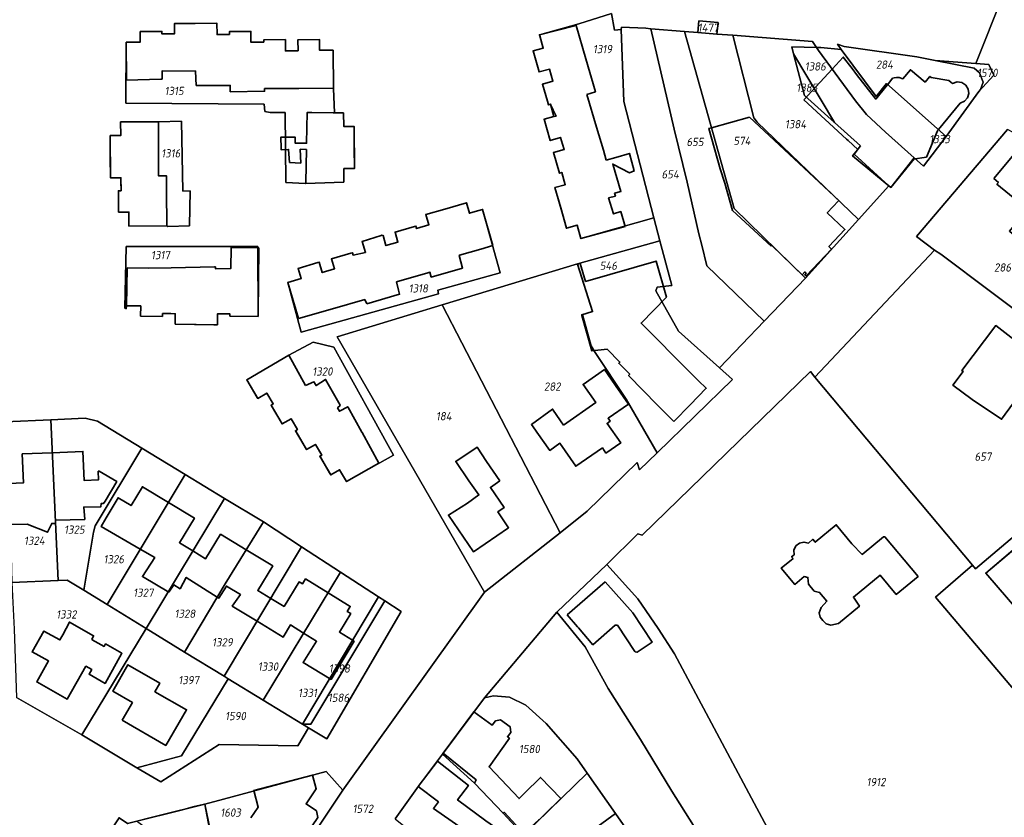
# Model space of a CAD drawing. Extents: x 177930 to 190767, y 381068 to 392034.
# Tile 110 of 256: x 182716 to 182931, y 385627 to 385801. Entities that reach past the tile are written whole.
import ezdxf
from ezdxf.enums import TextEntityAlignment as Align

# ---------------------------------------------------------------- set-up
doc = ezdxf.new("R2010")
doc.units = 0
for name, color, linetype, lineweight in [('B-XX-KG-GRENS_PERCEEL-GV', 150, 'Continuous', 25), ('B-XX-KG-GRENS_PERCEEL-S', 150, 'Continuous', 25), ('B-XX-OG-BEBOUWING-G', 7, 'Continuous', 35)]:
    doc.layers.add(name, color=color, linetype=linetype, lineweight=lineweight)
doc.styles.add('NLCS-ISO', font='NLCS-ISO.ttf', dxfattribs={"height": 1.8})

# ---------------------------------------------------------------- blocks, each defined once
blk = doc.blocks.new('SKG-PERCEELNUMMER-SO')
at = {"layer": 'DefPoints'}
blk.add_point((0, 0), dxfattribs=at)
at = {"style": 'NLCS-ISO', "oblique": 10, "flags": 1}
blk.add_attdef('GEMEENTECODE', text='', height=1.8, dxfattribs=at).set_placement((-0.5, 2.55), align=Align.MIDDLE_RIGHT)
blk.add_attdef('SECTIE', text='', height=1.8, dxfattribs=at).set_placement((0.5, 2.5), align=Align.MIDDLE_LEFT)
at = {"style": 'NLCS-ISO', "oblique": 10}
blk.add_attdef('PERCEELNUMMER', text='', height=1.8, dxfattribs=at).set_placement((0, 0), align=Align.MIDDLE_CENTER)

msp = doc.modelspace()

# ---------------------------------------------------------------- linework, layer by layer
at = {"layer": 'B-XX-KG-GRENS_PERCEEL-GV'}
for points in [[(182741.545, 385625.752), (182751.212, 385628.172), (182754.101, 385628.993), (182756.39, 385629.51), (182760.485, 385630.535), (182782.917, 385636.587), (182786.594, 385632.553), (182817.525, 385675.75), (182785.318, 385731.564), (182808.28, 385738.495), (182837.831, 385747.452), (182855.802, 385752.514), (182854.492, 385757.516), (182838.589, 385753.005), (182837.764, 385755.918), (182835.419, 385755.254), (182832.904, 385764.137), (182835.142, 385764.771), (182834.386, 385767.441), (182833.869, 385767.295), (182832.592, 385771.803), (182834.893, 385772.455), (182834.145, 385775.097), (182831.833, 385774.442), (182830.526, 385779.058), (182832.698, 385779.673), (182833.169, 385779.743), (182831.937, 385782.363), (182831.476, 385782.232), (182830.199, 385786.743), (182832.441, 385787.378), (182831.69, 385790.034), (182829.424, 385789.393), (182828.128, 385793.971), (182830.339, 385794.597), (182829.512, 385797.52), (182838.117, 385799.865), (182845.257, 385802.183), (182845.898, 385798.54), (182847.364, 385798.669), (182847.431, 385799.18), (182852.797, 385798.923), (182853.868, 385798.836), (182861.244, 385798.236), (182864.09, 385798.009), (182864.355, 385800.545), (182868.57, 385800.167), (182868.31, 385797.673), (182871.776, 385797.398), (182889.195, 385796.064), (182890.074, 385794.719), (182891.02, 385794.698), (182895.447, 385794.319), (182894.652, 385795.434), (182896.125, 385794.966), (182911.944, 385792.663), (182915.997, 385791.856), (182924.87, 385791.244), (182930.785, 385806.117)], [(182930.785, 385806.117), (182924.87, 385791.244), (182927.739, 385791.049), (182928.81, 385788.714), (182925.52, 385785.109), (182918.356, 385775.314), (182913.44, 385768.838), (182911.383, 385770.635), (182906.266, 385764.189), (182905.88, 385764.53), (182899.253, 385757.195), (182887.682, 385744.347), (182878.622, 385734.975), (182868.889, 385724.743), (182871.715, 385722.221), (182855.224, 385706.198), (182851.399, 385702.503), (182850.885, 385704.1), (182839.958, 385693.465), (182834.04, 385688.765), (182817.525, 385675.75), (182786.594, 385632.553), (182768.996, 385606.25)], [(182797.988, 385626.262), (182803.083, 385633.416), (182808.338, 385640.422), (182817.527, 385652.694), (182833.303, 385671.398), (182844.211, 385681.788), (182851.039, 385688.502), (182851.951, 385688.229), (182888.721, 385723.974), (182889.659, 385722.739), (182915.798, 385750.457), (182911.886, 385753.428), (182931.777, 385776.824)], [(182943.24, 385642.675), (182930.708, 385657.415), (182916.02, 385674.686), (182921.538, 385679.449), (182924.117, 385681.675), (182889.659, 385722.739), (182888.721, 385723.974), (182851.951, 385688.229), (182851.039, 385688.502), (182844.211, 385681.788), (182850.991, 385674.293), (182855.466, 385667.809), (182858.998, 385662.328), (182883.378, 385616.713), (182900.345, 385585.807), (182912.65, 385563.551), (182934.268, 385583.186)], [(182712.815, 385712.98), (182722.742, 385713.441), (182730.279, 385713.742), (182732.953, 385713.144), (182742.628, 385707.212), (182752.097, 385701.439), (182760.723, 385696.227), (182769.215, 385691.103), (182777.563, 385685.652), (182786.039, 385680.154), (182794.337, 385674.769), (182795.727, 385673.866), (182799.284, 385671.555), (182783.039, 385643.71), (182779.071, 385646.139), (182776.706, 385642.198), (182759.521, 385642.511), (182746.777, 385634.34), (182741.583, 385637.44), (182729.549, 385644.645), (182715.274, 385652.792)], [(182957.436, 385708.443), (182924.803, 385680.857), (182924.117, 385681.675), (182921.538, 385679.449), (182916.02, 385674.686), (182930.708, 385657.415), (182943.24, 385642.675)], [(182871.762, 385611.226), (182858.437, 385632.314), (182851.621, 385643.58), (182844.512, 385654.771), (182839.518, 385663.802), (182833.303, 385671.398), (182817.527, 385652.694), (182819.47, 385653.141), (182822.965, 385652.829), (182826.55, 385651.089), (182830.954, 385647.079), (182837.771, 385639.351), (182839.95, 385636.237), (182846.115, 385627.453), (182861.237, 385605.78)]]:
    msp.add_lwpolyline(points, dxfattribs=at)
for points in [[(182847.364, 385798.669), (182845.898, 385798.54), (182845.257, 385802.183), (182838.117, 385799.865), (182829.512, 385797.52), (182830.339, 385794.597), (182828.128, 385793.971), (182829.424, 385789.393), (182831.69, 385790.034), (182832.441, 385787.378), (182830.199, 385786.743), (182831.476, 385782.232), (182831.937, 385782.363), (182833.169, 385779.743), (182832.698, 385779.673), (182830.526, 385779.058), (182831.833, 385774.442), (182834.145, 385775.097), (182834.893, 385772.455), (182832.592, 385771.803), (182833.869, 385767.295), (182834.386, 385767.441), (182835.142, 385764.771), (182832.904, 385764.137), (182835.419, 385755.254), (182837.764, 385755.918), (182838.589, 385753.005), (182854.492, 385757.516), (182847.924, 385782.961)], [(182789.033, 385777.513), (182786.76, 385777.497), (182786.74, 385780.472), (182784.74, 385780.465), (182784.514, 385785.792), (182784.458, 385794.135), (182781.498, 385794.116), (182781.482, 385796.456), (182776.759, 385796.425), (182776.775, 385794.009), (182774.02, 385793.991), (182774.004, 385796.446), (182769.308, 385796.415), (182769.312, 385795.901), (182766.498, 385795.883), (182766.482, 385798.241), (182761.793, 385798.21), (182761.797, 385797.583), (182759.085, 385797.566), (182759.069, 385800.035), (182749.793, 385799.976), (182749.807, 385797.719), (182747.037, 385797.701), (182747.033, 385798.226), (182742.293, 385798.195), (182742.307, 385795.91), (182739.243, 385795.89), (182739.182, 385782.568), (182769.412, 385782.369), (182769.532, 385780.731), (182770.718, 385780.555), (182773.996, 385780.526), (182774.117, 385765.214), (182778.415, 385765.048), (182786.81, 385765.294), (182786.79, 385768.272), (182789.097, 385768.288)], [(182739.182, 385782.568), (182739.243, 385795.89), (182742.307, 385795.91), (182742.293, 385798.195), (182747.033, 385798.226), (182747.037, 385797.701), (182749.807, 385797.719), (182749.793, 385799.976), (182759.069, 385800.035), (182759.085, 385797.566), (182761.797, 385797.583), (182761.793, 385798.21), (182766.482, 385798.241), (182766.498, 385795.883), (182769.312, 385795.901), (182769.308, 385796.415), (182774.004, 385796.446), (182774.02, 385793.991), (182776.775, 385794.009), (182776.759, 385796.425), (182781.482, 385796.456), (182781.498, 385794.116), (182784.458, 385794.135), (182784.514, 385785.792), (182784.74, 385780.465), (182786.74, 385780.472), (182786.76, 385777.497), (182789.033, 385777.513), (182789.097, 385768.288), (182786.79, 385768.272), (182786.81, 385765.294), (182778.415, 385765.048), (182774.117, 385765.214), (182773.996, 385780.526), (182770.718, 385780.555), (182769.532, 385780.731), (182769.412, 385782.369)], [(182864.09, 385798.009), (182868.31, 385797.673), (182868.57, 385800.167), (182864.355, 385800.545)], [(182855.802, 385752.514), (182858.464, 385742.759), (182855.232, 385742.372), (182854.958, 385741.582), (182859.888, 385732.755), (182868.889, 385724.743), (182878.622, 385734.975), (182866.11, 385747.075), (182864.996, 385751.571), (182864.362, 385754.058), (182861.801, 385765.298), (182858.977, 385776.911), (182853.868, 385798.836), (182852.797, 385798.923), (182847.431, 385799.18), (182847.364, 385798.669), (182847.924, 385782.961), (182854.492, 385757.516)], [(182853.868, 385798.836), (182858.977, 385776.911), (182861.801, 385765.298), (182864.362, 385754.058), (182864.996, 385751.571), (182866.11, 385747.075), (182878.622, 385734.975), (182887.682, 385744.347), (182872.09, 385759.538), (182861.244, 385798.236)], [(182861.244, 385798.236), (182872.09, 385759.538), (182887.682, 385744.347), (182899.253, 385757.195), (182877.077, 385778.396), (182876.394, 385779.339), (182871.776, 385797.398), (182868.31, 385797.673), (182864.09, 385798.009)], [(182871.776, 385797.398), (182876.394, 385779.339), (182877.077, 385778.396), (182899.253, 385757.195), (182905.88, 385764.53), (182898.285, 385771.466), (182899.694, 385773.233), (182893.964, 385778.348), (182887.444, 385784.275), (182885.017, 385793.383), (182884.628, 385794.843), (182890.074, 385794.719), (182889.195, 385796.064)], [(182915.997, 385791.856), (182911.944, 385792.663), (182896.125, 385794.966), (182894.652, 385795.434), (182895.447, 385794.319), (182903.087, 385784.058), (182905.331, 385786.897), (182918.356, 385775.314), (182925.52, 385785.109), (182925.848, 385785.564), (182926.46, 385787.177), (182925.629, 385789.224), (182924.468, 385790.185)], [(182885.017, 385793.383), (182893.964, 385778.348), (182899.694, 385773.233), (182898.285, 385771.466), (182905.88, 385764.53), (182906.266, 385764.189), (182911.383, 385770.635), (182905.135, 385776.21), (182900.949, 385780.085), (182898.546, 385783.068), (182890.515, 385794.045), (182890.074, 385794.719), (182884.628, 385794.843)], [(182885.017, 385793.383), (182887.444, 385784.275), (182893.964, 385778.348)], [(182911.383, 385770.635), (182913.44, 385768.838), (182918.356, 385775.314), (182905.331, 385786.897), (182903.087, 385784.058), (182895.447, 385794.319), (182891.02, 385794.698), (182890.074, 385794.719), (182890.515, 385794.045), (182898.546, 385783.068), (182900.949, 385780.085), (182905.135, 385776.21)], [(182928.81, 385788.714), (182927.739, 385791.049), (182924.87, 385791.244), (182915.997, 385791.856), (182924.468, 385790.185), (182925.629, 385789.224), (182926.46, 385787.177), (182925.848, 385785.564), (182925.52, 385785.109)], [(182915.798, 385750.457), (182917.2, 385749.581), (182938.934, 385733.316), (182949.629, 385740.84), (182949.877, 385741.161), (182953.058, 385742.913), (182959.444, 385745.22), (182964.651, 385749.238), (182963.803, 385751.309), (182959.673, 385759.321), (182954.948, 385766.332), (182948.259, 385774.506), (182938.451, 385782.369), (182933.141, 385776.087), (182931.777, 385776.824), (182911.886, 385753.428)], [(182735.768, 385766.287), (182735.742, 385775.482), (182738.029, 385775.489), (182738.021, 385778.494), (182746.281, 385778.516), (182751.331, 385778.651), (182751.637, 385763.336), (182753.231, 385763.45), (182753.074, 385755.773), (182748.346, 385755.615), (182748.08, 385755.757), (182739.845, 385755.734), (182739.836, 385758.799), (182737.557, 385758.792), (182737.544, 385763.462), (182738.099, 385763.463), (182738.091, 385766.294)], [(182738.029, 385775.489), (182735.742, 385775.482), (182735.768, 385766.287), (182738.091, 385766.294), (182738.099, 385763.463), (182737.544, 385763.462), (182737.557, 385758.792), (182739.836, 385758.799), (182739.845, 385755.734), (182748.08, 385755.757), (182748.346, 385755.615), (182753.074, 385755.773), (182753.231, 385763.45), (182751.637, 385763.336), (182751.331, 385778.651), (182746.281, 385778.516), (182738.021, 385778.494)], [(182807.462, 385740.955), (182807.318, 385741.746), (182820.943, 385745.529), (182817.102, 385759.38), (182814.209, 385758.546), (182813.564, 385760.784), (182804.696, 385758.228), (182805.346, 385755.973), (182802.681, 385755.205), (182802.53, 385755.728), (182797.985, 385754.418), (182798.614, 385752.235), (182795.972, 385751.474), (182795.342, 385753.663), (182795.1, 385753.718), (182790.813, 385752.358), (182791.501, 385749.973), (182788.803, 385749.384), (182788.649, 385749.905), (182784.117, 385748.573), (182784.755, 385746.404), (182782.043, 385745.606), (182781.391, 385747.824), (182776.832, 385746.484), (182777.476, 385744.293), (182774.528, 385743.426), (182777.459, 385732.542)], [(182777.459, 385732.542), (182774.528, 385743.426), (182777.476, 385744.293), (182776.832, 385746.484), (182781.391, 385747.824), (182782.043, 385745.606), (182784.755, 385746.404), (182784.117, 385748.573), (182788.649, 385749.905), (182788.803, 385749.384), (182791.501, 385749.973), (182790.813, 385752.358), (182795.1, 385753.718), (182795.342, 385753.663), (182795.972, 385751.474), (182798.614, 385752.235), (182797.985, 385754.418), (182802.53, 385755.728), (182802.681, 385755.205), (182805.346, 385755.973), (182804.696, 385758.228), (182813.564, 385760.784), (182814.209, 385758.546), (182817.102, 385759.38), (182820.943, 385745.529), (182807.318, 385741.746), (182807.462, 385740.955)], [(182868.889, 385724.743), (182859.888, 385732.755), (182854.958, 385741.582), (182855.232, 385742.372), (182858.464, 385742.759), (182855.802, 385752.514), (182837.831, 385747.452), (182841.14, 385737.059), (182838.961, 385736.411), (182840.844, 385729.583), (182841.531, 385728.356), (182848.455, 385717.906), (182855.224, 385706.198), (182871.715, 385722.221)], [(182739.213, 385737.636), (182738.928, 385737.78), (182739.248, 385751.291), (182768.022, 385751.252), (182768.031, 385735.991), (182761.902, 385736.068), (182761.908, 385736.561), (182759.207, 385736.595), (182759.177, 385734.171), (182749.931, 385734.288), (182749.96, 385736.596), (182747.196, 385736.631), (182747.188, 385735.994), (182742.391, 385736.055), (182742.419, 385738.296), (182739.328, 385738.335)], [(182768.022, 385751.252), (182739.248, 385751.291), (182738.928, 385737.78), (182739.213, 385737.636), (182739.328, 385738.335), (182742.419, 385738.296), (182742.391, 385736.055), (182747.188, 385735.994), (182747.196, 385736.631), (182749.96, 385736.596), (182749.931, 385734.288), (182759.177, 385734.171), (182759.207, 385736.595), (182761.908, 385736.561), (182761.902, 385736.068), (182768.031, 385735.991)], [(182889.659, 385722.739), (182924.117, 385681.675), (182924.803, 385680.857), (182957.436, 385708.443), (182944.197, 385729.462), (182938.934, 385733.316), (182917.2, 385749.581), (182915.798, 385750.457)], [(182837.831, 385747.452), (182808.28, 385738.495), (182834.04, 385688.765), (182839.958, 385693.465), (182850.885, 385704.1), (182851.399, 385702.503), (182855.224, 385706.198), (182848.455, 385717.906), (182841.531, 385728.356), (182840.844, 385729.583), (182838.961, 385736.411), (182841.14, 385737.059)], [(182817.525, 385675.75), (182834.04, 385688.765), (182808.28, 385738.495), (182785.318, 385731.564)], [(182767.963, 385718.096), (182765.57, 385722.158), (182774.733, 385727.555), (182780.097, 385730.377), (182784.562, 385729.255), (182797.628, 385705.696), (182787.39, 385699.929), (182785.862, 385702.523), (182783.936, 385701.388), (182781.53, 385705.473), (182781.94, 385705.715), (182780.571, 385708.04), (182778.646, 385706.907), (182776.218, 385711.029), (182776.641, 385711.279), (182775.242, 385713.656), (182773.3, 385712.513), (182770.889, 385716.606), (182771.348, 385716.876), (182769.943, 385719.262)], [(182797.628, 385705.696), (182784.562, 385729.255), (182780.097, 385730.377), (182774.733, 385727.555), (182765.57, 385722.158), (182767.963, 385718.096), (182769.943, 385719.262), (182771.348, 385716.876), (182770.889, 385716.606), (182773.3, 385712.513), (182775.242, 385713.656), (182776.641, 385711.279), (182776.218, 385711.029), (182778.646, 385706.907), (182780.571, 385708.04), (182781.94, 385705.715), (182781.53, 385705.473), (182783.936, 385701.388), (182785.862, 385702.523), (182787.39, 385699.929)], [(182722.742, 385713.441), (182712.815, 385712.98), (182714.075, 385683.687), (182714.268, 385677.875), (182724.343, 385678.295)], [(182724.343, 385678.295), (182726.354, 385678.376), (182729.963, 385676.184), (182732.063, 385688.889), (182732.452, 385690.25), (182742.628, 385707.212), (182732.953, 385713.144), (182730.279, 385713.742), (182722.742, 385713.441)], [(182729.963, 385676.184), (182735.053, 385673.089), (182752.097, 385701.439), (182742.628, 385707.212), (182732.452, 385690.25), (182732.063, 385688.889)], [(182968.238, 385694.604), (182958.271, 385706.245), (182927.026, 385679.945), (182936.959, 385668.389), (182937.586, 385668.917), (182950.497, 385653.852), (182958.341, 385660.494), (182945.521, 385675.457), (182956.587, 385684.8), (182958.535, 385682.537), (182958.258, 385682.304), (182969.679, 385668.987), (182976.931, 385675.139), (182963.584, 385690.647)], [(182936.959, 385668.389), (182927.026, 385679.945), (182958.271, 385706.245), (182968.238, 385694.604), (182963.584, 385690.647), (182976.931, 385675.139), (182969.679, 385668.987), (182958.258, 385682.304), (182958.535, 385682.537), (182956.587, 385684.8), (182945.521, 385675.457), (182958.341, 385660.494), (182950.497, 385653.852), (182937.586, 385668.917)], [(182735.053, 385673.089), (182743.577, 385667.865), (182760.723, 385696.227), (182752.097, 385701.439)], [(182752, 385662.695), (182760.86, 385677.623), (182769.215, 385691.103), (182760.723, 385696.227), (182743.577, 385667.865)], [(182752, 385662.695), (182760.619, 385657.422), (182777.563, 385685.652), (182769.215, 385691.103), (182760.86, 385677.623)], [(182760.619, 385657.422), (182761.505, 385656.881), (182769.137, 385652.208), (182786.039, 385680.154), (182777.563, 385685.652)], [(182926.088, 385540.876), (182922.048, 385547.17), (182912.366, 385562.254), (182913.034, 385562.856), (182912.65, 385563.551), (182900.345, 385585.807), (182883.378, 385616.713), (182858.998, 385662.328), (182855.466, 385667.809), (182850.991, 385674.293), (182844.211, 385681.788), (182833.303, 385671.398), (182839.518, 385663.802), (182844.512, 385654.771), (182851.621, 385643.58), (182858.437, 385632.314), (182871.762, 385611.226), (182889.981, 385577.84), (182890.315, 385578.097), (182915.586, 385532.21)], [(182769.137, 385652.208), (182777.774, 385646.932), (182794.337, 385674.769), (182786.039, 385680.154)], [(182715.274, 385652.792), (182729.549, 385644.645), (182743.577, 385667.865), (182735.053, 385673.089), (182729.963, 385676.184), (182726.354, 385678.376), (182724.343, 385678.295), (182714.268, 385677.875), (182714.73, 385667.703)], [(182794.337, 385674.769), (182777.774, 385646.932), (182779.566, 385646.964), (182795.727, 385673.866)], [(182779.071, 385646.139), (182783.039, 385643.71), (182799.284, 385671.555), (182795.727, 385673.866), (182779.566, 385646.964), (182777.774, 385646.932)], [(182729.549, 385644.645), (182741.583, 385637.44), (182751.288, 385639.995), (182761.505, 385656.881), (182760.619, 385657.422), (182752, 385662.695), (182743.577, 385667.865)], [(182779.071, 385646.139), (182777.774, 385646.932), (182769.137, 385652.208), (182761.505, 385656.881), (182751.288, 385639.995), (182741.583, 385637.44), (182746.777, 385634.34), (182759.521, 385642.511), (182776.706, 385642.198)], [(182826.024, 385622.725), (182839.95, 385636.237), (182837.771, 385639.351), (182830.954, 385647.079), (182826.55, 385651.089), (182822.965, 385652.829), (182819.47, 385653.141), (182817.527, 385652.694), (182808.338, 385640.422), (182815.341, 385634.071), (182821.581, 385627.477)], [(182797.988, 385626.262), (182805.188, 385620.474), (182805.759, 385619.335), (182809.448, 385616.06), (182809.888, 385615.556), (182820.398, 385605.457), (182822.865, 385602.997), (182822.472, 385602.599), (182824.796, 385600.27), (182834.541, 385610.254), (182830.705, 385616.164), (182827.397, 385621.257), (182826.024, 385622.725), (182821.581, 385627.477), (182815.341, 385634.071), (182808.338, 385640.422), (182803.083, 385633.416)], [(182786.594, 385632.553), (182782.917, 385636.587), (182760.485, 385630.535), (182756.39, 385629.51), (182758.271, 385620.388), (182756.517, 385617.645), (182764.076, 385610.793), (182763.529, 385610.023), (182768.996, 385606.25)], [(182826.024, 385622.725), (182827.397, 385621.257), (182830.705, 385616.164), (182846.115, 385627.453), (182839.95, 385636.237)], [(182743.945, 385604.55), (182753.585, 385598.303), (182754.256, 385599.324), (182758.669, 385596.427), (182757.998, 385595.405), (182760.629, 385593.677), (182761.753, 385595.427), (182768.996, 385606.25), (182763.529, 385610.023), (182764.076, 385610.793), (182756.517, 385617.645), (182758.271, 385620.388), (182756.39, 385629.51), (182754.101, 385628.993), (182751.212, 385628.172), (182741.545, 385625.752), (182741.959, 385625.452), (182744.739, 385623.438), (182744.031, 385622.42), (182746.527, 385620.757), (182738.309, 385608.203)], [(182830.705, 385616.164), (182834.541, 385610.254), (182845.092, 385593.995), (182850.656, 385598.023), (182859.907, 385604.81), (182861.237, 385605.78), (182846.115, 385627.453)]]:
    msp.add_lwpolyline(points, close=True, dxfattribs=at)
at = {"layer": 'B-XX-OG-BEBOUWING-G'}
for points in [[(182754.276, 385800.005), (182749.793, 385799.976), (182749.807, 385797.719), (182747.037, 385797.701), (182747.033, 385798.226), (182746.758, 385798.224)], [(182761.797, 385797.583), (182759.085, 385797.566), (182759.069, 385800.035), (182754.276, 385800.005)], [(182837.55, 385799.547), (182829.512, 385797.52), (182829.587, 385797.253)], [(182839.66, 385792.291), (182837.55, 385799.547)], [(182746.758, 385798.224), (182742.293, 385798.195), (182742.307, 385795.91), (182739.243, 385795.89), (182739.297, 385787.629), (182746.826, 385787.826)], [(182769.312, 385795.901), (182766.498, 385795.883), (182766.482, 385798.241), (182761.793, 385798.21), (182761.797, 385797.583)], [(182829.587, 385797.253), (182830.339, 385794.597), (182828.128, 385793.971), (182829.424, 385789.393), (182831.69, 385790.034)], [(182776.89, 385796.426), (182776.759, 385796.425), (182776.775, 385794.009), (182774.02, 385793.991), (182774.004, 385796.446), (182769.308, 385796.415), (182769.312, 385795.901)], [(182784.458, 385794.135), (182781.498, 385794.116), (182781.485, 385795.972), (182781.482, 385796.456), (182776.89, 385796.426)], [(182784.512, 385785.841), (182784.458, 385794.135)], [(182839.895, 385784.488), (182841.756, 385785.081), (182839.66, 385792.291)], [(182898.826, 385788.848), (182897.839, 385790.128), (182895.91, 385792.63), (182893.483, 385789.988)], [(182746.826, 385787.826), (182747.06, 385787.832), (182747.075, 385789.601), (182754.344, 385789.589)], [(182754.344, 385789.589), (182754.385, 385789.589), (182754.539, 385786.458), (182761.895, 385786.447)], [(182831.69, 385790.034), (182832.441, 385787.378), (182830.199, 385786.743), (182831.256, 385783.009)], [(182893.483, 385789.988), (182887.31, 385783.27)], [(182900.9, 385786.16), (182898.826, 385788.848)], [(182919.402, 385787.145), (182918.991, 385787.497), (182915.126, 385788.16), (182914.822, 385788.426), (182914.747, 385788.335), (182913.792, 385787.178), (182910.578, 385789.87), (182908.948, 385787.892), (182908.112, 385788.149), (182907.524, 385788.146), (182907.029, 385788.105), (182906.663, 385788.005)], [(182761.895, 385786.447), (182761.95, 385786.447), (182761.982, 385785.074), (182769.465, 385785.191), (182769.458, 385785.77)], [(182905.604, 385786.655), (182905.13, 385786.05), (182902.99, 385783.45), (182900.9, 385786.16)], [(182906.663, 385788.005), (182905.604, 385786.655)], [(182919.738, 385786.857), (182919.402, 385787.145)], [(182921.438, 385782.573), (182922.353, 385782.98), (182923.014, 385783.733), (182923.3, 385784.693), (182923.169, 385785.657), (182922.657, 385786.484), (182921.789, 385787.057), (182920.758, 385787.197), (182919.769, 385786.876), (182919.753, 385786.866), (182919.738, 385786.857)], [(182769.458, 385785.77), (182776.96, 385785.805)], [(182776.96, 385785.805), (182784.512, 385785.841)], [(182842.021, 385777.327), (182839.895, 385784.488)], [(182831.939, 385782.356), (182832.698, 385779.673), (182830.526, 385779.058), (182831.833, 385774.442)], [(182831.256, 385783.009), (182831.476, 385782.232)], [(182831.476, 385782.232), (182831.939, 385782.356)], [(182887.31, 385783.27), (182896.637, 385774.741), (182896.983, 385774.425)], [(182916.671, 385776.812), (182921.438, 385782.573)], [(182784.432, 385780.482), (182779.76, 385780.503), (182778.757, 385780.508), (182778.647, 385773.826), (182776.163, 385773.818), (182776.119, 385775.171), (182773.035, 385775.166), (182773.078, 385772.781)], [(182786.74, 385780.472), (182784.432, 385780.482)], [(182789.065, 385772.892), (182789.033, 385777.513), (182786.76, 385777.497), (182786.74, 385780.472)], [(182746.258, 385778.517), (182738.021, 385778.494), (182738.029, 385775.489), (182735.742, 385775.482), (182735.755, 385770.832)], [(182746.28, 385770.862), (182746.258, 385778.517)], [(182875.391, 385779.516), (182867.135, 385777.218), (182866.51, 385777.044), (182868.973, 385768.201)], [(182894.918, 385761.316), (182875.391, 385779.516)], [(182964.376, 385749.078), (182950.31, 385770.12), (182949.56, 385769.63), (182946.39, 385772.35), (182946.81, 385773.04), (182940.95, 385777.91), (182940.43, 385777.3), (182940.07, 385777.59), (182939.77, 385777.24), (182938.76, 385778.06), (182928.79, 385766.1)], [(182844.077, 385770.143), (182843.509, 385772.317), (182842.021, 385777.327)], [(182913.573, 385770.685), (182914.07, 385770.75), (182916.455, 385776.524)], [(182916.455, 385776.524), (182916.478, 385776.579), (182916.671, 385776.812)], [(182831.833, 385774.442), (182834.145, 385775.097)], [(182834.556, 385773.645), (182834.893, 385772.455), (182832.592, 385771.803), (182833.869, 385767.295), (182834.386, 385767.441)], [(182834.145, 385775.097), (182834.556, 385773.645)], [(182896.983, 385774.425), (182899.11, 385772.48), (182897.95, 385771.07), (182906.27, 385764.19), (182911.406, 385770.399)], [(182773.078, 385772.781), (182773.085, 385772.402), (182774.718, 385772.488), (182774.94, 385769.616), (182777.357, 385769.488), (182777.278, 385772.491), (182778.625, 385772.447), (182778.507, 385765.29)], [(182786.81, 385765.294), (182786.79, 385768.272), (182789.097, 385768.288), (182789.065, 385772.892)], [(182845.887, 385762.884), (182847.32, 385763.293), (182845.529, 385769.276), (182849.193, 385767.385), (182850.241, 385767.764), (182849.178, 385771.598), (182846.182, 385770.73), (182844.077, 385770.143)], [(182735.755, 385770.832), (182735.768, 385766.287), (182738.091, 385766.294), (182738.093, 385765.532)], [(182748.07, 385763.412), (182748.065, 385766.703), (182746.292, 385766.698), (182746.28, 385770.862)], [(182911.406, 385770.399), (182911.621, 385770.427)], [(182911.621, 385770.427), (182913.573, 385770.685)], [(182834.386, 385767.441), (182835.142, 385764.771), (182832.904, 385764.137), (182834.162, 385759.695)], [(182868.973, 385768.201), (182870.005, 385765.07)], [(182738.093, 385765.532), (182738.099, 385763.463), (182737.544, 385763.462), (182737.544, 385763.382)], [(182778.503, 385765.041), (182786.81, 385765.294)], [(182778.507, 385765.29), (182778.503, 385765.041)], [(182870.005, 385765.07), (182871.701, 385759.104), (182880.13, 385751.317)], [(182928.79, 385766.1), (182929.79, 385765.23), (182929.46, 385764.88), (182936.161, 385759.434), (182932.187, 385754.654), (182934.36, 385752.817), (182938.469, 385757.762), (182940.499, 385754.814), (182935.063, 385751.206), (182944.676, 385737.412), (182949.892, 385741.171), (182953.058, 385742.913), (182959.444, 385745.22)], [(182737.544, 385763.382), (182737.557, 385758.792), (182739.836, 385758.799), (182739.845, 385755.734)], [(182748.08, 385755.757), (182748.07, 385763.412)], [(182848.26, 385755.659), (182847.286, 385758.89), (182845.676, 385758.398), (182844.638, 385761.888), (182846.124, 385762.29), (182845.887, 385762.884)], [(182815.47, 385758.91), (182814.209, 385758.546), (182813.564, 385760.784), (182808.85, 385759.425)], [(182886.913, 385745.096), (182887.492, 385745.718), (182887.758, 385745.39), (182887.492, 385745.105), (182887.764, 385744.838), (182893.31, 385750.721), (182892.751, 385751.27), (182896.244, 385755.01), (182892.41, 385758.651), (182894.837, 385761.23), (182894.918, 385761.316)], [(182808.85, 385759.425), (182804.696, 385758.228), (182805.346, 385755.973), (182802.681, 385755.205), (182802.53, 385755.728), (182802.199, 385755.633)], [(182819.368, 385751.52), (182817.102, 385759.38), (182815.47, 385758.91)], [(182834.162, 385759.695), (182835.419, 385755.254), (182837.764, 385755.918), (182838.589, 385753.005), (182848.26, 385755.659)], [(182739.845, 385755.734), (182748.08, 385755.757)], [(182802.199, 385755.633), (182797.985, 385754.418), (182798.614, 385752.235), (182795.972, 385751.474), (182795.342, 385753.663), (182795.1, 385753.718), (182794.965, 385753.675)], [(182794.965, 385753.675), (182790.813, 385752.358), (182791.501, 385749.973), (182788.803, 385749.384), (182788.649, 385749.905), (182788.335, 385749.813)], [(182762.183, 385751.023), (182762.125, 385746.468), (182758.724, 385746.401), (182758.72, 385746.826), (182758.523, 385746.822)], [(182768.217, 385750.946), (182762.183, 385751.023)], [(182768.039, 385736.62), (182768.217, 385750.946)], [(182812.046, 385749.353), (182816.698, 385750.683), (182819.368, 385751.52)], [(182880.13, 385751.317), (182880.322, 385751.518)], [(182880.322, 385751.518), (182886.913, 385745.096)], [(182781.135, 385747.749), (182776.832, 385746.484), (182777.476, 385744.293), (182774.528, 385743.426)], [(182788.335, 385749.813), (182784.117, 385748.573), (182784.755, 385746.404), (182782.043, 385745.606), (182781.391, 385747.824), (182781.135, 385747.749)], [(182805.386, 385745.587), (182805.581, 385745.637), (182805.869, 385744.597), (182812.738, 385746.502), (182811.979, 385749.334), (182812.046, 385749.353)], [(182864.297, 385721.922), (182862.502, 385723.663), (182851.72, 385734.542), (182857.279, 385740.222), (182854.99, 385748.062), (182854.987, 385748.072), (182850.208, 385746.702), (182844.911, 385745.176)], [(182739.432, 385746.612), (182739.328, 385738.335)], [(182749.077, 385746.644), (182744.214, 385746.552), (182739.432, 385746.612)], [(182758.523, 385746.822), (182749.077, 385746.644)], [(182798.292, 385743.581), (182805.167, 385745.53), (182805.386, 385745.587)], [(182838.398, 385747.602), (182837.838, 385747.43)], [(182837.838, 385747.43), (182841.14, 385737.059), (182838.754, 385736.349), (182838.794, 385736.206)], [(182844.911, 385745.176), (182839.615, 385743.651), (182838.41, 385747.563), (182838.398, 385747.602)], [(182774.528, 385743.426), (182776.85, 385735.527)], [(182791.839, 385738.769), (182798.976, 385740.84), (182798.752, 385741.738), (182798.292, 385743.581)], [(182784.335, 385737.664), (182791.361, 385739.671), (182791.839, 385738.769)], [(182739.328, 385738.335), (182742.419, 385738.296), (182742.391, 385736.055)], [(182776.85, 385735.527), (182784.335, 385737.664)], [(182742.391, 385736.055), (182747.188, 385735.994)], [(182747.188, 385735.994), (182747.196, 385736.631), (182748.95, 385736.609)], [(182748.95, 385736.609), (182749.96, 385736.596), (182749.931, 385734.288)], [(182759.177, 385734.171), (182759.207, 385736.595), (182761.908, 385736.561), (182761.902, 385736.068)], [(182761.902, 385736.068), (182768.031, 385735.991), (182768.039, 385736.62)], [(182838.794, 385736.206), (182840.965, 385728.505), (182844.31, 385728.83), (182847.106, 385726.026), (182846.847, 385725.769), (182849.255, 385723.351), (182848.978, 385723.079), (182855.297, 385716.587), (182858.906, 385713.078)], [(182749.931, 385734.288), (182758.363, 385734.181)], [(182758.363, 385734.181), (182759.177, 385734.171)], [(182774.733, 385727.555), (182765.57, 385722.158), (182767.864, 385718.264)], [(182778.387, 385720.885), (182774.733, 385727.555)], [(182785.961, 385716.612), (182782.804, 385722.236), (182780.708, 385720.892), (182780.247, 385721.742), (182778.387, 385720.885)], [(182862.431, 385716.695), (182865.957, 385720.313), (182864.297, 385721.922)], [(182767.864, 385718.264), (182767.963, 385718.096), (182769.943, 385719.262), (182771.348, 385716.876), (182770.889, 385716.606), (182770.981, 385716.45)], [(182770.981, 385716.45), (182773.3, 385712.513), (182775.242, 385713.656), (182776.641, 385711.279), (182776.218, 385711.029), (182776.286, 385710.913)], [(182790.724, 385710.756), (182787.653, 385716.287), (182785.818, 385715.291), (182785.433, 385716.015), (182785.988, 385716.564), (182785.961, 385716.612)], [(182858.906, 385713.078), (182862.431, 385716.695)], [(182776.286, 385710.913), (182778.646, 385706.907), (182780.571, 385708.04), (182781.886, 385705.806)], [(182794.45, 385703.916), (182790.802, 385710.616), (182790.724, 385710.756)], [(182723.07, 385706.23), (182716.528, 385705.962), (182716.787, 385699.648), (182713.579, 385699.516), (182713.518, 385701.005), (182713.344, 385700.997), (182713.485, 385697.539)], [(182723.771, 385691.488), (182730.16, 385691.647), (182729.972, 385694.34), (182733.671, 385694.4), (182733.764, 385695.112), (182734.31, 385695.146), (182734.618, 385695.63), (182737.172, 385699.929), (182733.33, 385702.211), (182733.117, 385702.2), (182733.182, 385700.283), (182730.026, 385700.178), (182729.785, 385706.506), (182723.07, 385706.23)], [(182781.886, 385705.806), (182781.94, 385705.715), (182781.53, 385705.473), (182781.588, 385705.374)], [(182781.588, 385705.374), (182783.659, 385701.859)], [(182783.659, 385701.859), (182783.936, 385701.388), (182785.862, 385702.523), (182787.39, 385699.929), (182794.45, 385703.916)], [(182748.457, 385695.385), (182742.787, 385698.812), (182740.303, 385694.702), (182737.475, 385696.411), (182734.828, 385692.031), (182733.746, 385690.141), (182742.31, 385685.161)], [(182753.797, 385684.77), (182750.879, 385686.559), (182754.138, 385691.951), (182748.457, 385695.385)], [(182714.009, 385690.524), (182717.608, 385690.608), (182722.071, 385688.863), (182722.968, 385690.794), (182723.773, 385690.788), (182723.771, 385691.488)], [(182765.455, 385685.036), (182759.866, 385688.439), (182756.589, 385683.058), (182753.797, 385684.77)], [(182742.31, 385685.161), (182745.468, 385683.325), (182742.789, 385679.189), (182748.536, 385675.797), (182749.608, 385677.369)], [(182770.813, 385674.406), (182767.967, 385676.13), (182771.243, 385681.511), (182765.455, 385685.036)], [(182749.608, 385677.369), (182751.017, 385676.538), (182752.352, 385678.998), (182759.132, 385674.712)], [(182759.132, 385674.712), (182759.497, 385674.481), (182761.143, 385677.09), (182764.188, 385675.233), (182762.416, 385672.721), (182767.827, 385669.431)], [(182783.324, 385675.666), (182778.413, 385678.671), (182777.74, 385677.571), (182777.007, 385678.02), (182773.718, 385672.647), (182770.813, 385674.406)], [(182843.87, 385678.041), (182835.558, 385670.835)], [(182838.027, 385667.987), (182841.217, 385664.307), (182846.1, 385668.549), (182846.548, 385668.591), (182850.372, 385662.847), (182850.398, 385662.745), (182850.843, 385662.655), (182854.169, 385664.873), (182849.925, 385671.24), (182843.87, 385678.041)], [(182777.983, 385666.836), (182780.831, 385665.07), (182777.878, 385660.379), (182783.998, 385656.734), (182789.03, 385665.073), (182788.696, 385665.27), (182785.804, 385667.04), (182788.296, 385671.112), (182787.529, 385671.581), (182788.202, 385672.681), (182783.324, 385675.666)], [(182835.558, 385670.835), (182837.849, 385668.192)], [(182767.827, 385669.431), (182773.531, 385665.964), (182775.102, 385668.622), (182777.983, 385666.836)], [(182837.849, 385668.192), (182838.027, 385667.987)], [(182815.205, 385649.638), (182808.491, 385640.636)], [(182808.491, 385640.636), (182815.722, 385634.772), (182815.341, 385634.071), (182821.567, 385627.492), (182821.802, 385627.707), (182826.075, 385623.057), (182829.351, 385626.067), (182829.403, 385626.013), (182830.557, 385627.159), (182834.19, 385630.696), (182829.752, 385635.309), (182826.261, 385631.904), (182825.061, 385630.711), (182818.526, 385637.596), (182822.954, 385643.865), (182822.529, 385644.182), (182823.258, 385645.16), (182823.088, 385646.371), (182821.033, 385647.903), (182819.887, 385647.671), (182819.158, 385646.693), (182815.205, 385649.638)], [(182807.241, 385638.844), (182803.045, 385633.331)], [(182822.885, 385603.015), (182827.74, 385607.658), (182817.531, 385618.513), (182817.466, 385619.505), (182820.682, 385623.883), (182817.784, 385625.867), (182811.648, 385630.417), (182813.991, 385633.586), (182807.241, 385638.844)], [(182779.958, 385635.789), (182767.14, 385632.465), (182768.091, 385628.845), (182766.499, 385626.49)], [(182776.469, 385619.744), (182781.1, 385626.59), (182780.81, 385628.01), (182778.54, 385629.535), (182780.76, 385632.83), (182779.958, 385635.789)], [(182803.045, 385633.331), (182807.453, 385629.974), (182806.357, 385628.534), (182814.498, 385622.819), (182809.565, 385616.186)], [(182757.814, 385622.603), (182757.731, 385622.585), (182756.39, 385629.51), (182746.431, 385626.992), (182739.54, 385625.25), (182737.673, 385626.499), (182735.346, 385622.978), (182733.4, 385624.281), (182726.688, 385623.217), (182724.816, 385620.367), (182725.378, 385619.61)]]:
    msp.add_lwpolyline(points, dxfattribs=at)
for points in [[(182933.105, 385717.122), (182938.947, 385713.099), (182939.387, 385713.722), (182944.984, 385709.896), (182948.327, 385714.333), (182946.883, 385715.116), (182948.418, 385717.296), (182944.087, 385720.287), (182944.778, 385721.267), (182937.074, 385726.926), (182937.824, 385728.014), (182933.194, 385730.99), (182929.21, 385733.989), (182921.813, 385724.186), (182922.078, 385723.986), (182919.835, 385721.014), (182924.078, 385717.818), (182930.483, 385713.544)], [(182834.798, 385712.265), (182833.321, 385714.378), (182832.382, 385715.751), (182827.751, 385712.39), (182828.686, 385711.138), (182828.97, 385710.734), (182831.763, 385706.747), (182833.993, 385708.293), (182837.469, 385703.278), (182843.262, 385707.294), (182844.058, 385706.146), (182847.266, 385708.369), (182844.3, 385712.648), (182844.956, 385713.102), (182844.504, 385713.754), (182848.997, 385716.869), (182846.16, 385720.915), (182843.707, 385724.416), (182839.038, 385721.157), (182841.824, 385717.166)], [(182820.894, 385700.073), (182817.982, 385704.308), (182815.896, 385707.455), (182811.221, 385704.34), (182814.1, 385700.113), (182816.296, 385697.003), (182813.837, 385695.231), (182809.642, 385692.6), (182815.089, 385684.608), (182822.779, 385689.849), (182820.419, 385693.312), (182821.799, 385694.252), (182818.803, 385698.648)], [(182958.1, 385706.4), (182954.128, 385702.986), (182927.026, 385679.945), (182936.959, 385668.389), (182937.586, 385668.917), (182950.5, 385653.853), (182958.342, 385660.496), (182945.52, 385675.454), (182956.586, 385684.801), (182958.536, 385682.537), (182958.256, 385682.303), (182969.681, 385668.987), (182972.732, 385671.528), (182976.86, 385675.079), (182963.493, 385690.586), (182968.22, 385694.66)], [(182888.268, 385686.476), (182887.293, 385686.717), (182886.313, 385686.498), (182885.535, 385685.864), (182885.122, 385684.948), (182885.161, 385683.945), (182884.619, 385683.503), (182884.919, 385683.136), (182882.364, 385681.052), (182885.289, 385677.463), (182887.373, 385679.186), (182888.165, 385678.981), (182888.297, 385677.538), (182889.569, 385676.015), (182890.729, 385675.715), (182892.319, 385673.817), (182891.051, 385672.408), (182890.655, 385671.26), (182890.871, 385670.328), (182891.422, 385669.557), (182892.15, 385668.86), (182893.196, 385668.581), (182894.824, 385668.904), (182899.429, 385672.705), (182898.102, 385674.697), (182903.935, 385679.5), (182907.467, 385675.29), (182912.235, 385679.21), (182904.997, 385687.855), (182904.702, 385687.879), (182900.006, 385684.023), (182897.802, 385686.322), (182894.377, 385690.485), (182889.762, 385686.691), (182889.239, 385687.327)], [(182731.735, 385665.424), (182732.091, 385666.224), (182732.107, 385666.261), (182726.832, 385669.249), (182725.391, 385666.48), (182724.75, 385665.348), (182721.259, 385667.277), (182718.685, 385662.73), (182722.289, 385660.748), (182719.69, 385656.165), (182726.32, 385652.389), (182730.425, 385659.599), (182731.713, 385658.866), (182731.13, 385657.842), (182734.626, 385655.852), (182738.283, 385662.452), (182734.722, 385664.491), (182734.414, 385663.943), (182731.814, 385665.381)], [(182738.344, 385647.846), (182747.861, 385642.292), (182752.418, 385650.101), (182745.504, 385654.038), (182746.563, 385655.909), (182739.596, 385659.932), (182736.286, 385654.185), (182740.58, 385651.679)]]:
    msp.add_lwpolyline(points, close=True, dxfattribs=at)

# ---------------------------------------------------------------- block references
at = {"layer": 'B-XX-KG-GRENS_PERCEEL-S'}
for p, values in [((182866.377, 385799.054), {'PERCEELNUMMER': '1477'}), ((182843.295, 385794.382), {'PERCEELNUMMER': '1319'}), ((182889.79, 385790.591), {'PERCEELNUMMER': '1386'}), ((182904.902, 385790.997), {'PERCEELNUMMER': '284'}), ((182927.363, 385789.201), {'PERCEELNUMMER': '1570'}), ((182887.946, 385785.961), {'PERCEELNUMMER': '1385'}), ((182749.704, 385785.244), {'PERCEELNUMMER': '1315'}), ((182885.473, 385777.983), {'PERCEELNUMMER': '1384'}), ((182863.506, 385774.115), {'PERCEELNUMMER': '655'}), ((182873.762, 385774.343), {'PERCEELNUMMER': '574'}), ((182916.947, 385774.727), {'PERCEELNUMMER': '1333'}), ((182748.978, 385771.626), {'PERCEELNUMMER': '1316'}), ((182858.082, 385767.033), {'PERCEELNUMMER': '654'}), ((182746.716, 385749.386), {'PERCEELNUMMER': '1317'}), ((182844.581, 385747.079), {'PERCEELNUMMER': '546'}), ((182930.706, 385746.687), {'PERCEELNUMMER': '286'}), ((182803.055, 385742.117), {'PERCEELNUMMER': '1318'}), ((182782.103, 385723.97), {'PERCEELNUMMER': '1320'}), ((182832.319, 385720.676), {'PERCEELNUMMER': '282'}), ((182808.623, 385714.21), {'PERCEELNUMMER': '184'}), ((182926.418, 385705.382), {'PERCEELNUMMER': '657'}), ((182727.908, 385689.434), {'PERCEELNUMMER': '1325'}), ((182719.164, 385687.012), {'PERCEELNUMMER': '1324'}), ((182736.515, 385682.969), {'PERCEELNUMMER': '1326'}), ((182742.978, 385675.668), {'PERCEELNUMMER': '1327'}), ((182726.165, 385670.906), {'PERCEELNUMMER': '1332'}), ((182752.064, 385671.074), {'PERCEELNUMMER': '1328'}), ((182760.242, 385664.832), {'PERCEELNUMMER': '1329'}), ((182770.213, 385659.533), {'PERCEELNUMMER': '1330'}), ((182785.808, 385659.098), {'PERCEELNUMMER': '1398'}), ((182752.892, 385656.571), {'PERCEELNUMMER': '1397'}), ((182778.837, 385653.788), {'PERCEELNUMMER': '1331'}), ((182785.618, 385652.723), {'PERCEELNUMMER': '1586'}), ((182763.111, 385648.715), {'PERCEELNUMMER': '1590'}), ((182827.318, 385641.514), {'PERCEELNUMMER': '1580'}), ((182903.059, 385634.302), {'PERCEELNUMMER': '1912'}), ((182790.935, 385628.475), {'PERCEELNUMMER': '1572'}), ((182762.04, 385627.646), {'PERCEELNUMMER': '1603'})]:
    msp.add_blockref('SKG-PERCEELNUMMER-SO', p, dxfattribs=at).add_auto_attribs(values)

doc.saveas('drawing.dxf')
